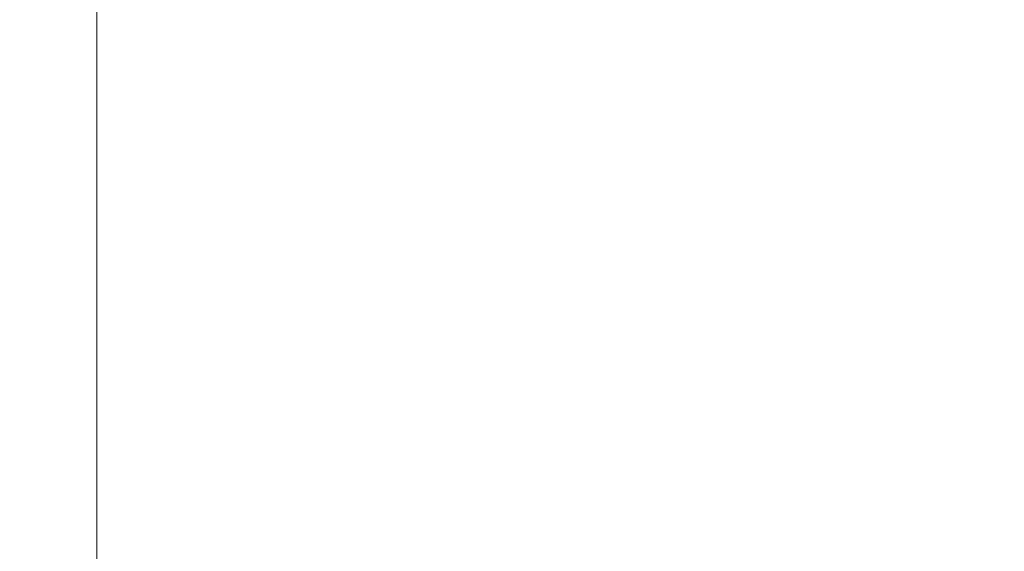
# Model space of a CAD drawing. Header units: inches. Extents: x 14 to 326, y 10 to 205.
# Tile 14 of 107: x 37.54 to 46.57, y 129.17 to 134.05. Entities that reach past the tile are written whole.
import ezdxf

# ---------------------------------------------------------------- set-up
doc = ezdxf.new("R2010")
doc.units = ezdxf.units.IN
doc.header["$LTSCALE"] = 20
doc.header["$MEASUREMENT"] = 0
doc.layers.add('Dimension (ANSI)', color=7, linetype='Continuous', lineweight=5)
doc.layers.add('Visible (ANSI)', color=7, linetype='Continuous', lineweight=5)
doc.styles.add('ROMANS', font='romans.shx')
doc.dimstyles.new('Default (ANSI)', dxfattribs={"dimscale": 20, "dimtxt": 0.08, "dimasz": 0.098425, "dimexe": 0.125, "dimexo": 0.0625, "dimgap": 0.031496, "dimtad": 0, "dimtih": 1, "dimtoh": 1, "dimrnd": 1e-08, "dimzin": 0, "dimdsep": 46, "dimtxsty": 'ROMANS', "dimcen": 0.09, "dimdle": 0.393701, "dimclrd": 256, "dimclre": 256, "dimclrt": 256, "dimadec": 0, "dimazin": 0, "dimtfac": 1.25, "dimtofl": 0, "dimtmove": 0, "dimatfit": 3, "dimfxl": 1, "dimtolj": 1, "dimtzin": 0, "dimlwd": -1, "dimlwe": -1, "dimarcsym": 0})

# ---------------------------------------------------------------- blocks, each defined once
blk = doc.blocks.new('*D46')
at = {"layer": 'Defpoints', "color": 0, "transparency": 16777216}
for p in [(37.5405, 152.55), (37.5405, 102.55), (50.1389, 102.55)]:
    blk.add_point(p, dxfattribs=at)
at = {"layer": 'Dimension (ANSI)', "transparency": 16777216}
for p, q in [((38.7905, 152.55), (52.6389, 152.55)), ((50.1389, 150.5814), (50.1389, 131.6465)), ((50.1389, 104.5185), (50.1389, 123.4534)), ((38.7905, 102.55), (52.6389, 102.55))]:
    blk.add_line(p, q, dxfattribs=at)
for points in [[(49.8108, 150.5814), (50.467, 150.5814), (50.1389, 152.55)], [(49.8108, 104.5185), (50.467, 104.5185), (50.1389, 102.55)]]:
    blk.add_solid(points, dxfattribs=at)
at = {"layer": 'Dimension (ANSI)', "transparency": 16777216, "insert": (50.1389, 127.55), "char_height": 1.6, "attachment_point": 5, "style": 'ROMANS'}
blk.add_mtext('\\A1;50.00{\\PCONT.\\PHINGE}', dxfattribs=at)

msp = doc.modelspace()

# ---------------------------------------------------------------- linework, layer by layer
at = {"layer": 'Visible (ANSI)'}
msp.add_line((38.2471, 153.5184), (38.2471, 101.5808), dxfattribs=at)

# ---------------------------------------------------------------- dimensions: what is measured, and where the dimension line sits
at = {"layer": 'Dimension (ANSI)'}
dim = msp.add_linear_dim(base=(50.1389, 102.55), p1=(37.5405, 152.55), p2=(37.5405, 102.55), angle=90, text='<>{\\PCONT.\\PHINGE}', dimstyle='Default (ANSI)', override={"dimdec": 2, "dimtp": 0, "dimtm": 0, "dimtdec": 2, "dimatfit": 1}, dxfattribs=at)
dim.commit()
dim.dimension.update_dxf_attribs({"geometry": '*D46', "text_midpoint": (50.1389, 127.55), "dimtype": 160})

doc.saveas('drawing.dxf')
